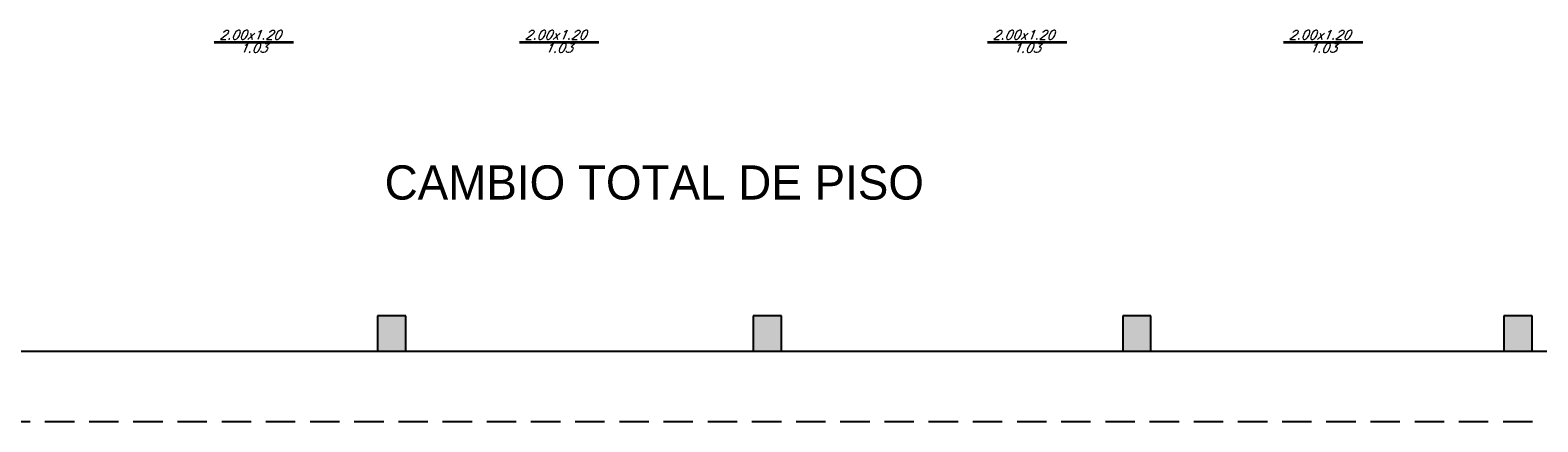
# Model space of a CAD drawing. Header units: millimetres. Extents: x 2239 to 2564, y 432 to 505.
# Tile 5 of 22: x 2286.03 to 2298.83, y 489.14 to 492.47. Entities that reach past the tile are written whole.
import ezdxf

# ---------------------------------------------------------------- set-up
doc = ezdxf.new("R2010")
doc.units = ezdxf.units.MM
doc.linetypes.add('ACAD_ISO04W100', pattern=[30, 24, -3, 0, -3])
doc.linetypes.add('HIDDEN', pattern=[0.375, 0.25, -0.125])
for name, color, linetype in [('Cotas', 1, 'Continuous'), ('HACT', 1, 'Continuous'), ('PAREDE', 6, 'Continuous')]:
    doc.layers.add(name, color=color, linetype=linetype)
doc.styles.add('romans', font='romans.shx', dxfattribs={"oblique": 23})

msp = doc.modelspace()

# ---------------------------------------------------------------- hatches: boundary and pattern name
at = {"layer": 'PAREDE', "linetype": 'ACAD_ISO04W100', "transparency": 33554687}
h = msp.add_hatch(color=0, dxfattribs=at)
h.dxf.hatch_style = 1
h.paths.add_polyline_path([(2289.221, 490.045), (2288.981, 490.045), (2288.981, 489.745), (2289.221, 489.745)])
h = msp.add_hatch(color=0, dxfattribs=at)
h.dxf.hatch_style = 1
h.paths.add_polyline_path([(2292.408, 490.045), (2292.168, 490.045), (2292.168, 489.745), (2292.408, 489.745)])
h = msp.add_hatch(color=0, dxfattribs=at)
h.dxf.hatch_style = 1
h.paths.add_polyline_path([(2295.545, 490.045), (2295.305, 490.045), (2295.305, 489.745), (2295.545, 489.745)])
h = msp.add_hatch(color=0, dxfattribs=at)
h.dxf.hatch_style = 1
h.paths.add_polyline_path([(2298.78, 490.045), (2298.54, 490.045), (2298.54, 489.745), (2298.78, 489.745)])

# ---------------------------------------------------------------- linework, layer by layer
at = {"layer": 'Cotas', "color": 1}
msp.add_line((2278.213, 489.745), (2312.733, 489.745), dxfattribs=at)
at = {"layer": 'Cotas', "linetype": 'HIDDEN'}
msp.add_line((2309.283, 489.145), (2278.363, 489.145), dxfattribs=at)
at = {"layer": 'Cotas', "linetype": 'ACAD_ISO04W100'}
for points in [[(2288.981, 490.045), (2288.981, 489.745), (2289.221, 489.745), (2289.221, 490.045)], [(2292.168, 490.045), (2292.168, 489.745), (2292.408, 489.745), (2292.408, 490.045)], [(2295.305, 490.045), (2295.305, 489.745), (2295.545, 489.745), (2295.545, 490.045)], [(2298.54, 490.045), (2298.54, 489.745), (2298.78, 489.745), (2298.78, 490.045)]]:
    msp.add_lwpolyline(points, close=True, dxfattribs=at)
at = {"layer": 'HACT', "lineweight": 35}
for p, q in [((2287.594, 492.372), (2288.267, 492.372)), ((2290.186, 492.372), (2290.858, 492.372)), ((2294.157, 492.372), (2294.83, 492.372)), ((2296.671, 492.372), (2297.344, 492.372))]:
    msp.add_line(p, q, dxfattribs=at)

# ---------------------------------------------------------------- texts
at = {"insert": (2289.041, 491.03), "char_height": 0.29056, "attachment_point": 7}
msp.add_mtext_dynamic_manual_height_columns('\\A1;{\\fZurich Cn BT|b0|i0|c0|p34;\\C2;CAMBIO TOTAL DE PISO}', width=13.35192, gutter_width=1, heights=[0], dxfattribs=at)
at = {"layer": 'Cotas', "color": 2, "char_height": 0.0779, "attachment_point": 1, "style": 'romans'}
for s, insert in [('2.00x1.20', (2287.637, 492.473)), ('2.00x1.20', (2290.229, 492.473)), ('2.00x1.20', (2294.2, 492.473)), ('2.00x1.20', (2296.714, 492.473)), ('1.03', (2287.811, 492.361)), ('1.03', (2290.402, 492.361)), ('1.03', (2294.374, 492.361)), ('1.03', (2296.888, 492.361))]:
    msp.add_mtext_dynamic_manual_height_columns(s, width=0.31716, gutter_width=12.5, heights=[0], dxfattribs=dict(at, insert=insert))

doc.saveas('drawing.dxf')
